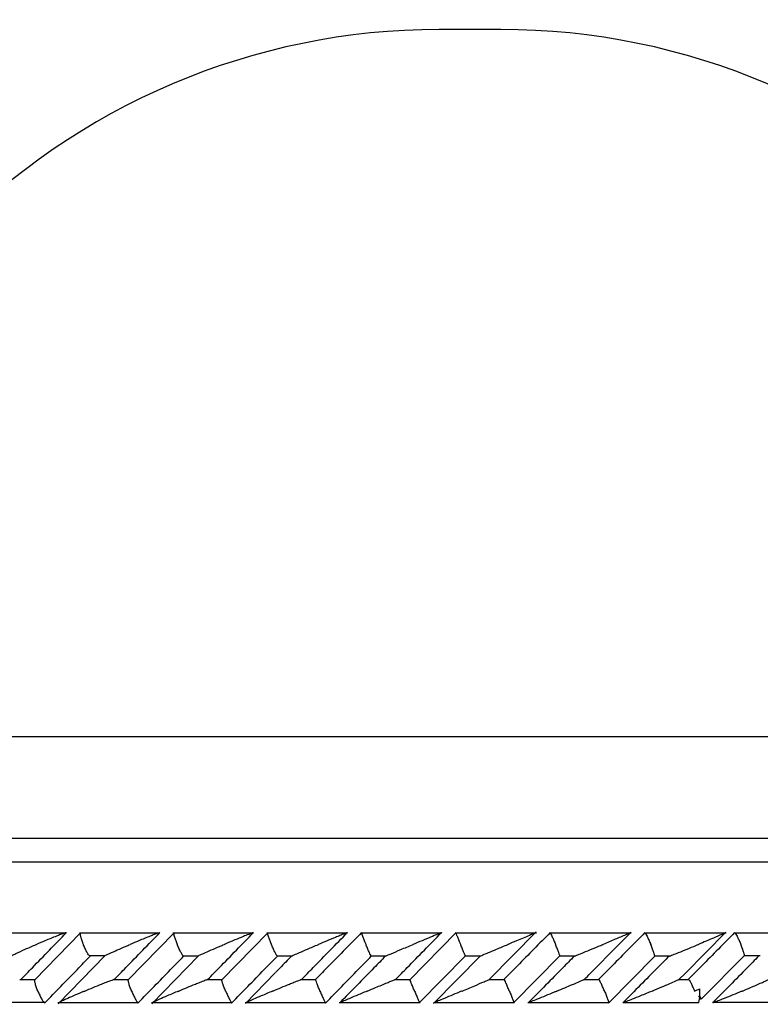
# Model space of a CAD drawing. Header units: millimetres. Extents: x 65 to 121, y 64 to 185.
# Tile 156 of 175: x 98.42 to 99.99, y 133.55 to 135.64. Entities that reach past the tile are written whole.
import ezdxf

# ---------------------------------------------------------------- set-up
doc = ezdxf.new("R2010")
doc.units = ezdxf.units.MM
doc.styles.add('SLDTEXTSTYLE0', font='TXT', dxfattribs={"width": 0.75})
doc.dimstyles.new('SLDDIMSTYLE0', dxfattribs={"dimtxt": 3.5, "dimasz": 3.302, "dimexe": 0, "dimexo": 0.0625, "dimgap": 0.875, "dimtad": 1, "dimdec": 0, "dimlfac": 20, "dimrnd": 1e-09, "dimzin": 12, "dimdsep": 46, "dimtxsty": 'SLDTEXTSTYLE0', "dimsah": 1, "dimcen": 0.09, "dimadec": 0, "dimazin": 3, "dimtfac": 1, "dimtdec": 0, "dimtofl": 0, "dimtmove": 0, "dimatfit": 3, "dimfxl": 0, "dimfrac": 2, "dimtolj": 1, "dimtzin": 12, "dimarcsym": 0})
doc.dimstyles.new('SLDDIMSTYLE1', dxfattribs={"dimtxt": 3.5, "dimasz": 3.302, "dimexe": 0, "dimexo": 0.0625, "dimgap": 0.875, "dimtad": 1, "dimdec": 0, "dimlfac": 20, "dimrnd": 1e-09, "dimzin": 12, "dimdsep": 46, "dimtxsty": 'SLDTEXTSTYLE0', "dimsah": 1, "dimcen": 0.09, "dimadec": 0, "dimazin": 3, "dimtfac": 1, "dimtdec": 0, "dimtmove": 0, "dimatfit": 0, "dimfxl": 0, "dimfrac": 2, "dimtolj": 1, "dimtzin": 12, "dimarcsym": 0})

# ---------------------------------------------------------------- blocks, each defined once
blk = doc.blocks.new('_D')
at = {"color": 7, "linetype": 'Continuous', "lineweight": 18}
for p, q in [((87.9732, 185.0116), (121.2937, 185.0116)), ((120.2937, 185.0116), (120.2937, 118.6561)), ((85.3725, 118.6561), (121.2937, 118.6561))]:
    blk.add_line(p, q, dxfattribs=at)
for points in [[(120.2937, 185.0116), (119.7857, 181.7096), (120.8017, 181.7096)], [(120.2937, 118.6561), (120.8017, 121.9581), (119.7857, 121.9581)]]:
    blk.add_solid(points, dxfattribs=at)
at = {"color": 7, "linetype": 'Continuous', "lineweight": 18, "insert": (115.782, 153.7638), "char_height": 3.5, "attachment_point": 1, "rotation": 90, "style": 'SLDTEXTSTYLE0'}
blk.add_mtext('1327', dxfattribs=at)
blk = doc.blocks.new('_D_1')
at = {"color": 7, "linetype": 'Continuous', "lineweight": 18}
for p, q in [((86.2605, 139.3984), (111.3595, 139.3984)), ((110.3595, 139.3984), (110.3595, 118.6561)), ((85.3725, 118.6561), (111.3595, 118.6561))]:
    blk.add_line(p, q, dxfattribs=at)
for points in [[(110.3595, 139.3984), (109.8515, 136.0964), (110.8675, 136.0964)], [(110.3595, 118.6561), (110.8675, 121.9581), (109.8515, 121.9581)]]:
    blk.add_solid(points, dxfattribs=at)
at = {"color": 7, "linetype": 'Continuous', "lineweight": 18, "insert": (105.8477, 126.8513), "char_height": 3.5, "attachment_point": 1, "rotation": 90, "style": 'SLDTEXTSTYLE0'}
blk.add_mtext('415', dxfattribs=at)

msp = doc.modelspace()

# ---------------------------------------------------------------- linework, layer by layer
at = {"color": 7, "linetype": 'Continuous', "lineweight": 25}
for p, q in [((99.43738, 135.62374), (99.30624, 135.62374)), ((96.3019, 133.90599), (99.08584, 133.90599)), ((99.08584, 133.90599), (103.89681, 133.90599)), ((98.51418, 133.70457), (98.3443, 133.70457)), ((98.54455, 133.7052), (98.44726, 133.60492)), ((98.71282, 133.70456), (98.54227, 133.70456)), ((98.74317, 133.70527), (98.64563, 133.60501)), ((98.91199, 133.70454), (98.74083, 133.70454)), ((98.94236, 133.70532), (98.84456, 133.60508)), ((99.11168, 133.70452), (98.93999, 133.70452)), ((99.31191, 133.70447), (99.13974, 133.70447)), ((99.34248, 133.70538), (99.24416, 133.60517)), ((99.51269, 133.70442), (99.3401, 133.70442)), ((99.41212, 133.60552), (99.51201, 133.70721)), ((99.71398, 133.70436), (99.54106, 133.70436)), ((99.69406, 133.68662), (99.71366, 133.70651)), ((99.91582, 133.70431), (99.74264, 133.70431)), ((99.82848, 133.61868), (99.91527, 133.70653)), ((100.10524, 133.70457), (99.93325, 133.70457)), ((98.59672, 133.65658), (98.49721, 133.55415)), ((98.56317, 133.65651), (98.5961, 133.65651)), ((98.79513, 133.65634), (98.6957, 133.55429)), ((98.76204, 133.65645), (98.79475, 133.65645)), ((98.96141, 133.65639), (98.99401, 133.65639)), ((99.16129, 133.65633), (99.19393, 133.65633)), ((99.26356, 133.55621), (99.36178, 133.65632)), ((99.3941, 133.65599), (99.29449, 133.5546)), ((99.36167, 133.65629), (99.39425, 133.65629)), ((99.46414, 133.55625), (99.56265, 133.65639)), ((99.56255, 133.65626), (99.59528, 133.65626)), ((99.66554, 133.55566), (99.76397, 133.65543)), ((99.76395, 133.65624), (99.79691, 133.65624)), ((99.86345, 133.56466), (99.95463, 133.65696)), ((99.95449, 133.65657), (99.98831, 133.65657)), ((98.95819, 133.62035), (98.8945, 133.55516)), ((98.44759, 133.60546), (98.41522, 133.60546)), ((98.64588, 133.60544), (98.61357, 133.60544)), ((98.84477, 133.60541), (98.81247, 133.60541)), ((99.04425, 133.60537), (99.01175, 133.60537)), ((99.24434, 133.60531), (99.21157, 133.60531)), ((99.44504, 133.60526), (99.41181, 133.60526)), ((99.64634, 133.6052), (99.61273, 133.6052)), ((99.83686, 133.60513), (99.81423, 133.60513)), ((99.81618, 133.60623), (99.82848, 133.61868)), ((98.29856, 133.5574), (98.4684, 133.5574)), ((98.49648, 133.55734), (98.667, 133.55734)), ((98.69498, 133.55728), (98.8661, 133.55728)), ((98.89406, 133.55723), (99.06572, 133.55723)), ((99.09371, 133.55719), (99.26583, 133.55719)), ((99.29393, 133.55716), (99.46645, 133.55716)), ((99.49473, 133.55714), (99.66758, 133.55714)), ((99.69619, 133.55714), (99.85789, 133.55714)), ((99.88705, 133.5574), (100.05934, 133.5574)), ((98.46809, 133.55654), (98.46884, 133.55633)), ((98.66649, 133.55654), (98.66709, 133.55633)), ((98.86541, 133.55654), (98.86586, 133.55633))]:
    msp.add_line(p, q, dxfattribs=at)
at = {"color": 1, "linetype": 'Continuous', "lineweight": 25}
for p, q in [((97.85931, 134.12226), (99.36373, 134.12226)), ((99.36373, 134.12226), (100.88431, 134.12226)), ((96.32624, 133.85599), (99.08268, 133.85599)), ((99.08268, 133.85599), (103.94681, 133.85599))]:
    msp.add_line(p, q, dxfattribs=at)
at = {"color": 7, "linetype": 'Continuous', "lineweight": 25}
for centre, radius, start, end in [((99.30624, 134.17582), 1.44792, 90, 182.12014), ((99.43738, 134.17582), 1.44792, 357.87986, 90), ((99.7567, 133.57844), 0.10341, 348.11068, 4.21491), ((99.85292, 133.56086), 0.01101, 14.86467, 52.91779)]:
    msp.add_arc(centre, radius, start, end, dxfattribs=at)
msp.add_ellipse((99.37181, 133.58128), major_axis=(4.56888, -4.5526), ratio=0.0519644, start_param=1.5148327, end_param=1.5162285, dxfattribs=at)
for points, knots in [([(98.41837, 133.60633), (98.42631, 133.61452), (98.4583, 133.64752), (98.49037, 133.68055), (98.51447, 133.70537)], [0, 0, 0, 0, 0.2483469, 1, 1, 1, 1]), ([(98.51447, 133.70537), (98.51419, 133.70535), (98.51384, 133.70532), (98.5124, 133.70494), (98.50901, 133.70386), (98.50209, 133.70132), (98.48824, 133.69596), (98.47085, 133.68888), (98.45675, 133.68294), (98.45078, 133.68041), (98.4507, 133.68037)], [0, 0, 0, 0, 0.0439895, 0.056541, 0.118206, 0.2485834, 0.3779108, 0.7339221, 0.9964123, 1, 1, 1, 1]), ([(98.54372, 133.70433), (98.54364, 133.70423), (98.54327, 133.70372), (98.54369, 133.70046), (98.54504, 133.69465), (98.54738, 133.6876), (98.54932, 133.68257), (98.5502, 133.68045), (98.55023, 133.68037)], [0, 0, 0, 0, 0.05986923, 0.28706149, 0.52518153, 0.79964735, 0.99226025, 1, 1, 1, 1]), ([(98.61648, 133.60633), (98.62449, 133.61457), (98.65657, 133.64757), (98.68871, 133.68059), (98.71283, 133.70537)], [0, 0, 0, 0, 0.2496683, 1, 1, 1, 1]), ([(98.71283, 133.70537), (98.71267, 133.70536), (98.71237, 133.70533), (98.71094, 133.70493), (98.70741, 133.70373), (98.70089, 133.70127), (98.68739, 133.69596), (98.67014, 133.68889), (98.65594, 133.68293), (98.64998, 133.68041), (98.6499, 133.68037)], [0, 0, 0, 0, 0.0336259, 0.064722, 0.1259382, 0.2511385, 0.3754567, 0.7356187, 0.9964271, 1, 1, 1, 1]), ([(98.74228, 133.70435), (98.74226, 133.70379), (98.7422, 133.70246), (98.74341, 133.69762), (98.74567, 133.69066), (98.74801, 133.68451), (98.74943, 133.68108), (98.74968, 133.68045), (98.74972, 133.68037)], [0, 0, 0, 0, 0.1755674, 0.407608, 0.6742535, 0.9410867, 0.9922665, 1, 1, 1, 1]), ([(98.81512, 133.60633), (98.82319, 133.6146), (98.85536, 133.64761), (98.88757, 133.68062), (98.91172, 133.70537)], [0, 0, 0, 0, 0.2505563, 1, 1, 1, 1]), ([(98.91172, 133.70537), (98.91165, 133.70537), (98.91141, 133.70536), (98.91001, 133.70491), (98.90516, 133.70315), (98.89647, 133.69973), (98.87736, 133.69198), (98.86166, 133.68545), (98.84975, 133.68041), (98.84967, 133.68037)], [0, 0, 0, 0, 0.0233433, 0.0734517, 0.1346914, 0.3255552, 0.472787, 0.9964153, 1, 1, 1, 1]), ([(98.94146, 133.70432), (98.94152, 133.70376), (98.94166, 133.70244), (98.94314, 133.69761), (98.94562, 133.69066), (98.94804, 133.68451), (98.94947, 133.68108), (98.94973, 133.68045), (98.94977, 133.68037)], [0, 0, 0, 0, 0.1729266, 0.4056713, 0.6732031, 0.9409494, 0.9922587, 1, 1, 1, 1]), ([(99.01429, 133.60633), (99.02239, 133.61462), (99.05465, 133.64763), (99.08694, 133.68064), (99.11113, 133.70537)], [0, 0, 0, 0, 0.2510774, 1, 1, 1, 1]), ([(99.14108, 133.70537), (99.12966, 133.6937), (99.10659, 133.67012), (99.07429, 133.63711), (99.05343, 133.61577), (99.0442, 133.60633)], [0, 0, 0, 0, 0.35355542, 0.71410315, 1, 1, 1, 1]), ([(99.11113, 133.70537), (99.11111, 133.70537), (99.11104, 133.70537), (99.11044, 133.70519), (99.10857, 133.70451), (99.10368, 133.7026), (99.09582, 133.69942), (99.07756, 133.69193), (99.06201, 133.68543), (99.05008, 133.68041), (99.05, 133.68037)], [0, 0, 0, 0, 0.0130727, 0.0440209, 0.1002271, 0.1663657, 0.3297192, 0.473915, 0.9964087, 1, 1, 1, 1]), ([(99.14108, 133.70537), (99.14107, 133.70537), (99.14095, 133.70535), (99.14112, 133.70432), (99.14236, 133.70057), (99.14458, 133.69461), (99.14737, 133.6876), (99.14945, 133.68257), (99.15034, 133.68045), (99.15037, 133.68037)], [0, 0, 0, 0, 0.0167452, 0.2070715, 0.3985443, 0.5993395, 0.8310402, 0.9934915, 1, 1, 1, 1]), ([(99.21397, 133.60633), (99.2221, 133.61462), (99.25444, 133.64764), (99.28681, 133.68065), (99.31105, 133.70537)], [0, 0, 0, 0, 0.2511282, 1, 1, 1, 1]), ([(99.31105, 133.70537), (99.31105, 133.70537), (99.31106, 133.70538), (99.31054, 133.7052), (99.30801, 133.70418), (99.30079, 133.70122), (99.28749, 133.6957), (99.26978, 133.6883), (99.25729, 133.68307), (99.25096, 133.68041), (99.25088, 133.68037)], [0, 0, 0, 0, 0.002838, 0.0509761, 0.110344, 0.2078034, 0.453177, 0.7216315, 0.9964179, 1, 1, 1, 1]), ([(99.3416, 133.70424), (99.34163, 133.70416), (99.34182, 133.70366), (99.34315, 133.70044), (99.34555, 133.69466), (99.34851, 133.68759), (99.35061, 133.68257), (99.3515, 133.68045), (99.35153, 133.68037)], [0, 0, 0, 0, 0.04525854, 0.27584642, 0.51762893, 0.79656493, 0.99216474, 1, 1, 1, 1]), ([(99.54181, 133.70537), (99.53036, 133.69374), (99.50722, 133.67024), (99.47473, 133.63722), (99.4537, 133.61583), (99.44435, 133.60633)], [0, 0, 0, 0, 0.3524715, 0.7122454, 1, 1, 1, 1]), ([(99.5115, 133.70537), (99.51147, 133.70535), (99.51141, 133.70531), (99.50989, 133.70464), (99.50574, 133.70287), (99.49281, 133.69739), (99.47399, 133.68946), (99.45839, 133.68293), (99.4524, 133.68041), (99.45232, 133.68037)], [0, 0, 0, 0, 0.0388518, 0.0848158, 0.1629354, 0.3126983, 0.7368975, 0.9964208, 1, 1, 1, 1]), ([(99.54181, 133.70537), (99.54191, 133.70528), (99.54217, 133.70505), (99.54344, 133.70263), (99.54576, 133.69768), (99.54889, 133.69065), (99.55151, 133.68451), (99.55296, 133.68108), (99.55322, 133.68045), (99.55325, 133.68037)], [0, 0, 0, 0, 0.1156083, 0.3057896, 0.5012192, 0.7256958, 0.9503366, 0.9934831, 1, 1, 1, 1]), ([(99.74306, 133.70537), (99.73161, 133.69377), (99.70846, 133.67033), (99.67588, 133.63731), (99.65475, 133.61589), (99.64532, 133.60633)], [0, 0, 0, 0, 0.35157413, 0.71044311, 1, 1, 1, 1]), ([(99.71247, 133.70537), (99.7125, 133.70536), (99.71257, 133.70535), (99.71164, 133.70487), (99.70848, 133.70343), (99.69836, 133.69899), (99.67961, 133.69099), (99.66306, 133.68403), (99.6544, 133.68041), (99.65432, 133.68037)], [0, 0, 0, 0, 0.02738975, 0.07213649, 0.14188844, 0.26908837, 0.62033942, 0.99642593, 1, 1, 1, 1]), ([(99.74306, 133.70537), (99.74323, 133.70528), (99.74367, 133.70505), (99.74522, 133.70264), (99.74781, 133.69768), (99.75112, 133.69065), (99.7538, 133.68452), (99.75524, 133.68108), (99.7555, 133.68045), (99.75554, 133.68037)], [0, 0, 0, 0, 0.11538, 0.3057106, 0.5012644, 0.7256673, 0.9502295, 0.9934621, 1, 1, 1, 1]), ([(99.93349, 133.70537), (99.92205, 133.69377), (99.89884, 133.67022), (99.86622, 133.63721), (99.84502, 133.61581), (99.83563, 133.60633)], [0, 0, 0, 0, 0.3511483, 0.7127265, 1, 1, 1, 1]), ([(99.91398, 133.70537), (99.91402, 133.70537), (99.91418, 133.70537), (99.91373, 133.70505), (99.91137, 133.70386), (99.90353, 133.70027), (99.89009, 133.69442), (99.87327, 133.68725), (99.86247, 133.6827), (99.85697, 133.68041), (99.85689, 133.68037)], [0, 0, 0, 0, 0.016533, 0.0607736, 0.1238723, 0.2334959, 0.5249188, 0.7588877, 0.9964297, 1, 1, 1, 1]), ([(99.93349, 133.70537), (99.93372, 133.70528), (99.93433, 133.70505), (99.93614, 133.70264), (99.939, 133.69768), (99.94249, 133.69065), (99.94521, 133.68452), (99.94665, 133.68108), (99.94691, 133.68045), (99.94694, 133.68037)], [0, 0, 0, 0, 0.1152711, 0.3056868, 0.5012926, 0.7256553, 0.9501988, 0.9934713, 1, 1, 1, 1]), ([(99.6149, 133.60633), (99.62305, 133.6146), (99.64941, 133.64137), (99.67577, 133.66812), (99.69399, 133.68661)], [0, 0, 0, 0, 0.308947, 1, 1, 1, 1]), ([(98.39821, 133.6565), (98.39869, 133.65679), (98.40061, 133.65795), (98.41014, 133.66257), (98.42716, 133.67029), (98.44261, 133.67693), (98.45062, 133.68034), (98.4507, 133.68037)], [0, 0, 0, 0, 0.0550511, 0.2192354, 0.5991009, 0.9959981, 1, 1, 1, 1]), ([(98.56318, 133.65668), (98.56268, 133.65717), (98.56142, 133.65843), (98.55846, 133.66314), (98.55476, 133.67008), (98.55196, 133.67623), (98.55052, 133.67967), (98.55026, 133.68029), (98.55023, 133.68037)], [0, 0, 0, 0, 0.1543503, 0.3925955, 0.666028, 0.9396716, 0.9920625, 1, 1, 1, 1]), ([(98.59492, 133.65537), (98.59484, 133.65541), (98.59465, 133.65551), (98.59619, 133.65647), (98.60101, 133.65891), (98.61653, 133.66608), (98.63431, 133.67377), (98.64804, 133.67958), (98.64982, 133.68034), (98.6499, 133.68037)], [0, 0, 0, 0, 0.0427853, 0.1003934, 0.1938318, 0.3860533, 0.9205332, 0.9963956, 1, 1, 1, 1]), ([(98.76204, 133.65661), (98.7616, 133.65712), (98.76049, 133.6584), (98.75774, 133.66314), (98.75422, 133.67008), (98.75146, 133.67624), (98.75001, 133.67967), (98.74975, 133.68029), (98.74972, 133.68037)], [0, 0, 0, 0, 0.1596499, 0.3962932, 0.6681241, 0.9401535, 0.9921311, 1, 1, 1, 1]), ([(98.79337, 133.65537), (98.79334, 133.65541), (98.79326, 133.65551), (98.795, 133.65647), (98.80011, 133.65892), (98.8161, 133.66611), (98.83405, 133.67379), (98.84782, 133.67959), (98.84959, 133.68034), (98.84967, 133.68037)], [0, 0, 0, 0, 0.04296036, 0.10077351, 0.19452924, 0.38720211, 0.92158154, 0.99640949, 1, 1, 1, 1]), ([(98.96142, 133.65654), (98.96103, 133.65707), (98.96009, 133.65836), (98.95756, 133.66314), (98.95422, 133.67009), (98.95151, 133.67624), (98.95006, 133.67967), (98.9498, 133.68029), (98.94977, 133.68037)], [0, 0, 0, 0, 0.1648385, 0.3999988, 0.670173, 0.940563, 0.9921688, 1, 1, 1, 1]), ([(98.99242, 133.65537), (98.99243, 133.65541), (98.99245, 133.65551), (98.99438, 133.65647), (98.99974, 133.65891), (99.01072, 133.66371), (99.02808, 133.67115), (99.04196, 133.677), (99.04992, 133.68034), (99.05, 133.68037)], [0, 0, 0, 0, 0.0427388, 0.1004561, 0.1939276, 0.3857644, 0.6486452, 0.9964046, 1, 1, 1, 1]), ([(99.16129, 133.65647), (99.16097, 133.65702), (99.16022, 133.65833), (99.15791, 133.66313), (99.15477, 133.67009), (99.15211, 133.67624), (99.15067, 133.67967), (99.15041, 133.68029), (99.15037, 133.68037)], [0, 0, 0, 0, 0.1698739, 0.4035989, 0.6721631, 0.9409404, 0.9922188, 1, 1, 1, 1]), ([(99.19393, 133.65626), (99.19467, 133.65659), (99.19723, 133.65773), (99.20759, 133.66216), (99.22589, 133.66991), (99.24203, 133.67666), (99.2508, 133.68034), (99.25088, 133.68037)], [0, 0, 0, 0, 0.0633434, 0.2187365, 0.5740189, 0.9960425, 1, 1, 1, 1]), ([(99.36167, 133.65641), (99.36143, 133.65698), (99.36085, 133.6583), (99.3588, 133.66313), (99.35586, 133.67009), (99.35327, 133.67624), (99.35183, 133.67967), (99.35156, 133.68029), (99.35153, 133.68037)], [0, 0, 0, 0, 0.1738011, 0.4064513, 0.6737101, 0.9411708, 0.9922562, 1, 1, 1, 1]), ([(99.394, 133.65609), (99.39419, 133.65616), (99.39535, 133.65664), (99.40098, 133.65898), (99.4122, 133.66365), (99.4302, 133.67115), (99.44422, 133.67698), (99.45224, 133.68034), (99.45232, 133.68037)], [0, 0, 0, 0, 0.0202089, 0.1216747, 0.3300037, 0.6161193, 0.9960983, 1, 1, 1, 1]), ([(99.56251, 133.65652), (99.56235, 133.65706), (99.56199, 133.65835), (99.56021, 133.66313), (99.55749, 133.67008), (99.55497, 133.67623), (99.55355, 133.67967), (99.55328, 133.68029), (99.55325, 133.68037)], [0, 0, 0, 0, 0.1659155, 0.4008517, 0.6706006, 0.9405377, 0.9921794, 1, 1, 1, 1]), ([(99.59307, 133.65537), (99.59323, 133.65541), (99.59358, 133.65551), (99.59612, 133.65648), (99.60232, 133.65895), (99.62013, 133.6662), (99.63871, 133.67386), (99.6526, 133.67966), (99.65424, 133.68034), (99.65432, 133.68037)], [0, 0, 0, 0, 0.0432979, 0.1010432, 0.1950101, 0.3888519, 0.9279884, 0.9963971, 1, 1, 1, 1]), ([(99.76395, 133.65636), (99.76387, 133.65693), (99.7637, 133.65826), (99.76218, 133.66312), (99.75968, 133.67008), (99.75725, 133.67623), (99.75583, 133.67967), (99.75557, 133.68029), (99.75554, 133.68037)], [0, 0, 0, 0, 0.1778854, 0.4095835, 0.6753356, 0.9412827, 0.9922831, 1, 1, 1, 1]), ([(99.79448, 133.65537), (99.79468, 133.65541), (99.79514, 133.65551), (99.79784, 133.65647), (99.80424, 133.65891), (99.82233, 133.66611), (99.84107, 133.67381), (99.85506, 133.67961), (99.85681, 133.68034), (99.85689, 133.68037)], [0, 0, 0, 0, 0.0427936, 0.1000555, 0.1932265, 0.3855081, 0.9231084, 0.9964161, 1, 1, 1, 1]), ([(99.95446, 133.65712), (99.95446, 133.65749), (99.95445, 133.65865), (99.95326, 133.66316), (99.95099, 133.67007), (99.94863, 133.67623), (99.94723, 133.67967), (99.94697, 133.68029), (99.94694, 133.68037)], [0, 0, 0, 0, 0.11924804, 0.36752114, 0.6521831, 0.93703332, 0.99172694, 1, 1, 1, 1]), ([(98.46884, 133.55633), (98.4801, 133.56794), (98.50286, 133.59139), (98.53491, 133.62441), (98.55571, 133.64582), (98.56498, 133.65537)], [0, 0, 0, 0, 0.3517874, 0.710871, 1, 1, 1, 1]), ([(98.66709, 133.55633), (98.67841, 133.56797), (98.70128, 133.59148), (98.73342, 133.6245), (98.75424, 133.64588), (98.76349, 133.65537)], [0, 0, 0, 0, 0.3526142, 0.7125281, 1, 1, 1, 1]), ([(98.86586, 133.55633), (98.87723, 133.56798), (98.9002, 133.59154), (98.93242, 133.62455), (98.95328, 133.64591), (98.96252, 133.65537)], [0, 0, 0, 0, 0.3530908, 0.7134958, 1, 1, 1, 1]), ([(98.99242, 133.65537), (98.98432, 133.64708), (98.97292, 133.63542), (98.96154, 133.62375), (98.95826, 133.62038)], [0, 0, 0, 0, 0.7109774, 1, 1, 1, 1]), ([(99.06516, 133.55633), (99.07656, 133.56799), (99.09961, 133.59156), (99.13191, 133.62457), (99.15282, 133.64592), (99.16207, 133.65537)], [0, 0, 0, 0, 0.353241, 0.7137907, 1, 1, 1, 1]), ([(99.19205, 133.65537), (99.18393, 133.64709), (99.15159, 133.61408), (99.11929, 133.58106), (99.09509, 133.55633)], [0, 0, 0, 0, 0.25101, 1, 1, 1, 1]), ([(99.59307, 133.65537), (99.58496, 133.64714), (99.55245, 133.61414), (99.51994, 133.58112), (99.49553, 133.55633)], [0, 0, 0, 0, 0.2493388, 1, 1, 1, 1]), ([(99.79448, 133.65537), (99.78639, 133.64719), (99.75379, 133.6142), (99.72117, 133.58117), (99.69664, 133.55633)], [0, 0, 0, 0, 0.2479556, 1, 1, 1, 1]), ([(99.98466, 133.65537), (99.97656, 133.64712), (99.94412, 133.61409), (99.91158, 133.58109), (99.88716, 133.55633)], [0, 0, 0, 0, 0.2496896, 1, 1, 1, 1]), ([(98.45362, 133.58133), (98.45359, 133.58141), (98.45233, 133.58447), (98.45007, 133.59059), (98.44789, 133.59826), (98.447, 133.60327), (98.44738, 133.60438), (98.44749, 133.6047)], [0, 0, 0, 0, 0.008158, 0.3045665, 0.601403, 0.8851325, 1, 1, 1, 1]), ([(98.55316, 133.58133), (98.55324, 133.58136), (98.56501, 133.58634), (98.58073, 133.59286), (98.60019, 133.60059), (98.60922, 133.60406), (98.61439, 133.60583), (98.61598, 133.60628), (98.61636, 133.60632), (98.61648, 133.60633)], [0, 0, 0, 0, 0.0035902, 0.5254197, 0.6761222, 0.8677213, 0.9304245, 0.9767055, 1, 1, 1, 1]), ([(98.65283, 133.58133), (98.6528, 133.58141), (98.65153, 133.58447), (98.64918, 133.59059), (98.64676, 133.59827), (98.64559, 133.60332), (98.6458, 133.60445), (98.64586, 133.60479)], [0, 0, 0, 0, 0.0080622, 0.3020233, 0.5963928, 0.877666, 1, 1, 1, 1]), ([(98.75265, 133.58133), (98.75273, 133.58136), (98.7645, 133.58633), (98.78007, 133.59278), (98.79868, 133.60027), (98.80694, 133.60351), (98.81218, 133.60545), (98.8142, 133.60613), (98.81493, 133.60631), (98.81508, 133.60633), (98.81512, 133.60633)], [0, 0, 0, 0, 0.0035952, 0.5226849, 0.6704283, 0.8368504, 0.904317, 0.9605154, 0.987004, 1, 1, 1, 1]), ([(98.85261, 133.58133), (98.85258, 133.58141), (98.85129, 133.58447), (98.84888, 133.59059), (98.84621, 133.59828), (98.84476, 133.60337), (98.84479, 133.6045), (98.84479, 133.60486)], [0, 0, 0, 0, 0.0080006, 0.2999049, 0.5922113, 0.8714767, 1, 1, 1, 1]), ([(98.95271, 133.58133), (98.95279, 133.58136), (98.96457, 133.58633), (98.98004, 133.59273), (98.99835, 133.6002), (99.00638, 133.60342), (99.01164, 133.60545), (99.0137, 133.60619), (99.01421, 133.60633), (99.01428, 133.60633), (99.01429, 133.60633)], [0, 0, 0, 0, 0.0035846, 0.5215344, 0.666849, 0.8334565, 0.8999997, 0.9672489, 0.9972736, 1, 1, 1, 1]), ([(99.05295, 133.58133), (99.05291, 133.58141), (99.05164, 133.58448), (99.04915, 133.59055), (99.04621, 133.59839), (99.04439, 133.60392), (99.04394, 133.60613), (99.04414, 133.60629), (99.0442, 133.60633)], [0, 0, 0, 0, 0.0064938, 0.24447385, 0.48276908, 0.71040463, 0.919803, 1, 1, 1, 1]), ([(99.15332, 133.58133), (99.1534, 133.58136), (99.15932, 133.58384), (99.17369, 133.58983), (99.19075, 133.59691), (99.20382, 133.60228), (99.20948, 133.6046), (99.2114, 133.60535), (99.21157, 133.60542)], [0, 0, 0, 0, 0.0039703, 0.2882262, 0.7007858, 0.8260594, 0.9851303, 1, 1, 1, 1]), ([(99.25384, 133.58133), (99.2538, 133.58141), (99.25252, 133.58447), (99.24998, 133.59059), (99.24687, 133.59829), (99.24487, 133.60342), (99.2445, 133.60457), (99.24438, 133.60496)], [0, 0, 0, 0, 0.0079136, 0.2969831, 0.5864529, 0.8629863, 1, 1, 1, 1]), ([(99.35449, 133.58133), (99.35457, 133.58136), (99.35914, 133.58328), (99.36825, 133.58707), (99.38427, 133.59377), (99.39869, 133.5998), (99.40898, 133.60412), (99.41277, 133.60572), (99.41404, 133.60627), (99.41414, 133.60631), (99.41417, 133.60633)], [0, 0, 0, 0, 0.0035843, 0.200877, 0.4001649, 0.7145875, 0.8525185, 0.9265283, 0.9720074, 1, 1, 1, 1]), ([(99.45528, 133.58133), (99.45525, 133.58141), (99.45397, 133.58447), (99.45138, 133.59058), (99.44806, 133.59829), (99.4458, 133.60344), (99.44523, 133.6046), (99.44504, 133.60499)], [0, 0, 0, 0, 0.0078953, 0.2957811, 0.584098, 0.8595616, 1, 1, 1, 1]), ([(99.55622, 133.58133), (99.5563, 133.58136), (99.56189, 133.58368), (99.57305, 133.58836), (99.58985, 133.59542), (99.60296, 133.601), (99.61077, 133.60438), (99.61243, 133.60514), (99.61273, 133.60527)], [0, 0, 0, 0, 0.00400658, 0.27315023, 0.54782078, 0.83926559, 0.97112052, 1, 1, 1, 1]), ([(99.65729, 133.58133), (99.65726, 133.58141), (99.656, 133.58448), (99.65335, 133.59058), (99.64985, 133.59828), (99.64734, 133.6034), (99.64658, 133.60455), (99.64634, 133.60493)], [0, 0, 0, 0, 0.007941, 0.2974594, 0.5873655, 0.8644504, 1, 1, 1, 1]), ([(99.75851, 133.58133), (99.75859, 133.58136), (99.76561, 133.58427), (99.77837, 133.58964), (99.79563, 133.59697), (99.80713, 133.60199), (99.81313, 133.60468), (99.81418, 133.60521), (99.81423, 133.60524)], [0, 0, 0, 0, 0.0040194, 0.3440723, 0.6315674, 0.8780352, 0.9935109, 1, 1, 1, 1]), ([(99.83686, 133.6052), (99.83687, 133.6052), (99.83731, 133.6048), (99.83902, 133.60182), (99.84192, 133.59626), (99.84532, 133.58908), (99.84744, 133.58376), (99.84851, 133.58141), (99.84855, 133.58133)], [0, 0, 0, 0, 0.0032383, 0.2407609, 0.4856512, 0.7673938, 0.991989, 1, 1, 1, 1]), ([(99.94991, 133.58133), (99.94999, 133.58136), (99.95599, 133.58387), (99.97009, 133.58981), (99.98665, 133.59694), (99.99837, 133.60222), (100.00336, 133.60453), (100.00467, 133.60526), (100.00485, 133.60536)], [0, 0, 0, 0, 0.0039552, 0.2928672, 0.6966948, 0.8367907, 0.9779235, 1, 1, 1, 1]), ([(98.45362, 133.58133), (98.45365, 133.58125), (98.4549, 133.57818), (98.45764, 133.57208), (98.46175, 133.56437), (98.46504, 133.55926), (98.4664, 133.55811), (98.46684, 133.55774)], [0, 0, 0, 0, 0.0079544, 0.2979177, 0.5882782, 0.8656798, 1, 1, 1, 1]), ([(98.55316, 133.58133), (98.55308, 133.5813), (98.55105, 133.58043), (98.53721, 133.57453), (98.5195, 133.56679), (98.50441, 133.55973), (98.49986, 133.55737), (98.49842, 133.55643), (98.49872, 133.55636), (98.49885, 133.55633)], [0, 0, 0, 0, 0.0035873, 0.0901632, 0.6202543, 0.8066343, 0.8975913, 0.9541483, 1, 1, 1, 1]), ([(98.65283, 133.58133), (98.65287, 133.58125), (98.65413, 133.57818), (98.65685, 133.57207), (98.66079, 133.56437), (98.66387, 133.55922), (98.66505, 133.55806), (98.66545, 133.55768)], [0, 0, 0, 0, 0.0079017, 0.2962856, 0.5850987, 0.860883, 1, 1, 1, 1]), ([(98.75265, 133.58133), (98.75257, 133.5813), (98.74438, 133.57784), (98.73045, 133.57186), (98.71344, 133.56439), (98.70314, 133.5597), (98.69836, 133.55736), (98.69674, 133.55643), (98.69692, 133.55636), (98.69701, 133.55633)], [0, 0, 0, 0, 0.00358423, 0.3626758, 0.62237907, 0.80742413, 0.89802597, 0.95454804, 1, 1, 1, 1]), ([(98.85261, 133.58133), (98.85265, 133.58125), (98.85393, 133.57819), (98.8566, 133.57207), (98.86037, 133.56436), (98.86322, 133.55919), (98.86422, 133.55802), (98.86457, 133.55762)], [0, 0, 0, 0, 0.0078525, 0.2945958, 0.5817708, 0.8559431, 1, 1, 1, 1]), ([(98.95271, 133.58133), (98.95263, 133.5813), (98.94844, 133.57953), (98.94021, 133.57604), (98.92643, 133.57016), (98.91303, 133.56436), (98.90248, 133.55969), (98.89745, 133.55735), (98.89564, 133.55643), (98.89572, 133.55636), (98.89576, 133.55633)], [0, 0, 0, 0, 0.0035926, 0.1848, 0.364578, 0.6232407, 0.8077247, 0.8982062, 0.9547213, 1, 1, 1, 1]), ([(99.05295, 133.58133), (99.05298, 133.58125), (99.05427, 133.57819), (99.0569, 133.5721), (99.06052, 133.56426), (99.06333, 133.55873), (99.06473, 133.55653), (99.06506, 133.55637), (99.06516, 133.55633)], [0, 0, 0, 0, 0.0065141, 0.2445843, 0.4829763, 0.7105782, 0.9198015, 1, 1, 1, 1]), ([(99.15332, 133.58133), (99.15324, 133.5813), (99.1453, 133.57795), (99.13136, 133.57207), (99.11384, 133.56461), (99.10272, 133.55982), (99.09721, 133.55738), (99.09523, 133.55646), (99.095, 133.55632), (99.09509, 133.55633), (99.09509, 133.55633)], [0, 0, 0, 0, 0.0035851, 0.3495271, 0.6143657, 0.8037531, 0.896005, 0.9531785, 0.9992326, 1, 1, 1, 1]), ([(99.25384, 133.58133), (99.25387, 133.58125), (99.25516, 133.57818), (99.25775, 133.57207), (99.26112, 133.56435), (99.26349, 133.55909), (99.26411, 133.5579), (99.26434, 133.55745)], [0, 0, 0, 0, 0.0077207, 0.2898991, 0.5724871, 0.8422911, 1, 1, 1, 1]), ([(99.35449, 133.58133), (99.35441, 133.5813), (99.35256, 133.58052), (99.33857, 133.57465), (99.32015, 133.56692), (99.30321, 133.55979), (99.29747, 133.55737), (99.29531, 133.55646), (99.29497, 133.55632), (99.29502, 133.55633), (99.29502, 133.55633)], [0, 0, 0, 0, 0.0035837, 0.0814957, 0.6158284, 0.8044412, 0.8963791, 0.9534385, 0.9995061, 1, 1, 1, 1]), ([(99.45528, 133.58133), (99.45532, 133.58125), (99.45661, 133.57819), (99.45914, 133.57207), (99.46229, 133.56435), (99.46438, 133.55911), (99.46479, 133.55791), (99.46494, 133.55747)], [0, 0, 0, 0, 0.0077387, 0.2904282, 0.5735224, 0.8438484, 1, 1, 1, 1]), ([(99.55622, 133.58133), (99.55614, 133.5813), (99.55414, 133.58045), (99.54004, 133.57457), (99.52145, 133.56681), (99.50424, 133.55976), (99.4983, 133.55735), (99.49598, 133.55647), (99.49553, 133.55629), (99.49553, 133.55633), (99.49553, 133.55633)], [0, 0, 0, 0, 0.0035797, 0.087789, 0.6190447, 0.8060328, 0.8972616, 0.9539579, 0.9998793, 1, 1, 1, 1]), ([(99.65729, 133.58133), (99.65733, 133.58125), (99.65861, 133.57819), (99.66107, 133.5721), (99.66404, 133.56427), (99.6659, 133.55874), (99.6664, 133.55653), (99.66622, 133.55637), (99.66617, 133.55633)], [0, 0, 0, 0, 0.0065348, 0.2443323, 0.4824747, 0.7099532, 0.9192663, 1, 1, 1, 1]), ([(99.75851, 133.58133), (99.75843, 133.5813), (99.75024, 133.57786), (99.73591, 133.57192), (99.71765, 133.56444), (99.70589, 133.55973), (99.69976, 133.55735), (99.6972, 133.55646), (99.69677, 133.5563), (99.69664, 133.55633), (99.69664, 133.55633)], [0, 0, 0, 0, 0.0035719, 0.3591633, 0.6213615, 0.8073474, 0.8979654, 0.9542557, 0.9998285, 1, 1, 1, 1]), ([(99.84855, 133.58133), (99.84863, 133.58136), (99.85246, 133.58281), (99.85618, 133.58444), (99.85983, 133.58604)], [0, 0, 0, 0, 0.0215652, 1, 1, 1, 1]), ([(99.94991, 133.58133), (99.94983, 133.5813), (99.94783, 133.58046), (99.93372, 133.57455), (99.91492, 133.5668), (99.89699, 133.55974), (99.8906, 133.55735), (99.88792, 133.55646), (99.88727, 133.5563), (99.88716, 133.55633), (99.88716, 133.55633)], [0, 0, 0, 0, 0.00358583, 0.08801754, 0.6204443, 0.80698761, 0.89776133, 0.95408303, 0.99959724, 1, 1, 1, 1])]:
    msp.add_open_spline(points, degree=3, knots=knots, dxfattribs=at)

# ---------------------------------------------------------------- dimensions: what is measured, and where the dimension line sits
at = {"color": 7, "linetype": 'Continuous', "lineweight": 18}
for base, p1, dimstyle, picture, middle in [((120.2937, 118.65612), (86.97315, 185.01157), 'SLDDIMSTYLE0', '_D', (120.2937, 158.93601)), ((110.35947, 118.65612), (85.2605, 139.39842), 'SLDDIMSTYLE1', '_D_1', (110.35947, 130.73047))]:
    dim = msp.add_linear_dim(base=base, p1=p1, p2=(84.37246, 118.65612), angle=90, dimstyle=dimstyle, dxfattribs=at)
    dim.commit()
    dim.dimension.update_dxf_attribs({"geometry": picture, "text_midpoint": middle, "dimtype": 160})

doc.saveas('drawing.dxf')
